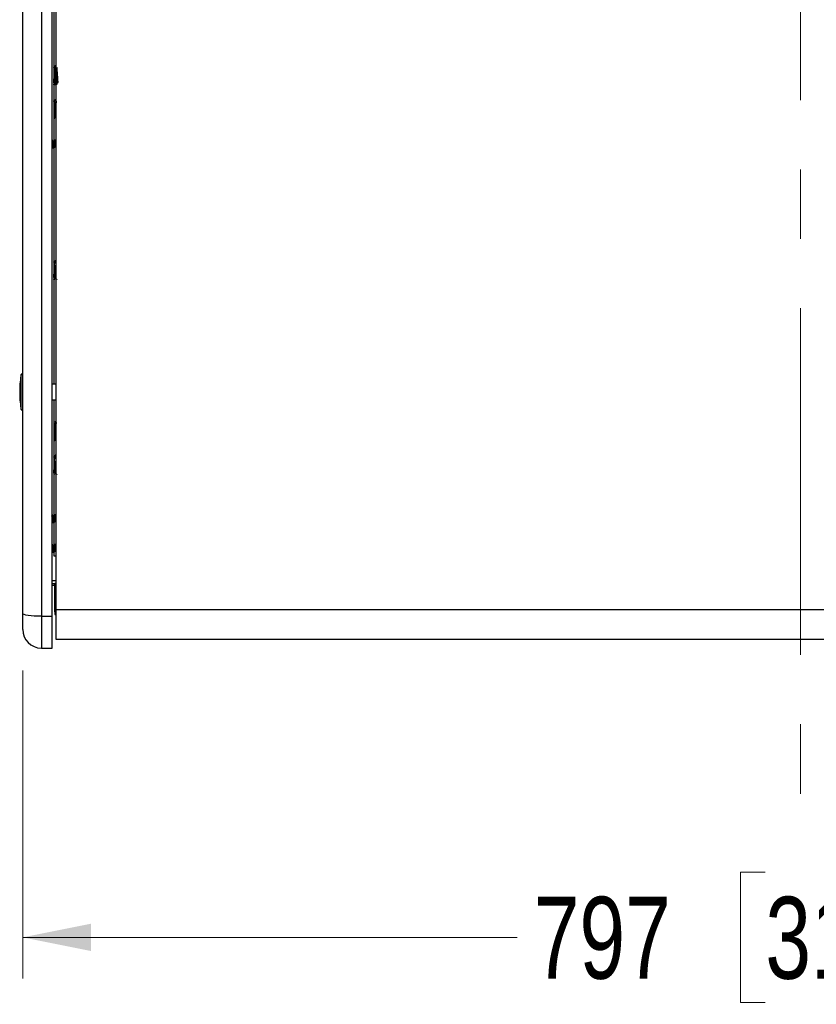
# Model space of a CAD drawing. Header units: inches. Extents: x 0.2 to 16.8, y 0.1 to 10.9.
# Tile 3 of 76: x 1.9 to 3.1, y 2.5 to 3.9. Entities that reach past the tile are written whole.
import ezdxf

# ---------------------------------------------------------------- set-up
doc = ezdxf.new("R2010")
doc.units = ezdxf.units.IN
doc.header["$MEASUREMENT"] = 0
doc.linetypes.add('CENTERX2', pattern=[0.8, 0.5, -0.1, 0.1, -0.1])
doc.styles.add('SLDTEXTSTYLE0', font='TXT', dxfattribs={"width": 0.75})
doc.dimstyles.new('SLDDIMSTYLE2', dxfattribs={"dimtxt": 0.11811, "dimasz": 0.098425, "dimexe": 0, "dimexo": 0.0625, "dimgap": 0.029528, "dimtad": 0, "dimtih": 1, "dimtoh": 1, "dimdec": 0, "dimlfac": 355.6, "dimrnd": 1e-09, "dimzin": 12, "dimdsep": 46, "dimtxsty": 'SLDTEXTSTYLE0', "dimsah": 1, "dimcen": 0.09, "dimadec": 0, "dimazin": 3, "dimtfac": 1, "dimtdec": 0, "dimtofl": 0, "dimtmove": 0, "dimatfit": 3, "dimfxl": 0, "dimfrac": 2, "dimtolj": 1, "dimtzin": 12, "dimarcsym": 0})

# ---------------------------------------------------------------- blocks, each defined once
blk = doc.blocks.new('_D_1')
at = {"color": 7, "linetype": 'Continuous', "lineweight": 0}
for p, q in [((1.928, 3.0097), (1.928, 2.5657)), ((4.1695, 3.0097), (4.1695, 2.5657)), ((2.9982, 2.7186), (2.9622, 2.7186)), ((2.9622, 2.7186), (2.9622, 2.5311)), ((3.3036, 2.7186), (3.3396, 2.7186)), ((3.3396, 2.7186), (3.3396, 2.5311)), ((1.928, 2.6248), (2.6405, 2.6248)), ((4.1695, 2.6248), (3.3996, 2.6248)), ((2.9622, 2.5311), (2.9982, 2.5311)), ((3.3396, 2.5311), (3.3036, 2.5311))]:
    blk.add_line(p, q, dxfattribs=at)
at = {"color": 7, "linetype": 'Continuous', "lineweight": 18}
for points in [[(1.928, 2.6248), (2.0264, 2.6051), (2.0264, 2.6445)], [(4.1695, 2.6248), (4.0711, 2.6445), (4.0711, 2.6051)]]:
    blk.add_solid(points, dxfattribs=at)
at = {"color": 7, "linetype": 'Continuous', "lineweight": 18, "char_height": 0.11811, "attachment_point": 1, "style": 'SLDTEXTSTYLE0'}
for s, insert in [('797', (2.6644, 2.6833)), ('31.4', (2.9982, 2.6833))]:
    blk.add_mtext(s, dxfattribs=dict(at, insert=insert))

msp = doc.modelspace()

# ---------------------------------------------------------------- linework, layer by layer
at = {"color": 7, "linetype": 'CENTERX2', "lineweight": 18}
msp.add_line((3.0488, 5.932), (3.0488, 2.8187), dxfattribs=at)
at = {"color": 7, "linetype": 'Continuous', "lineweight": 25}
for p, q in [((1.928, 3.0916), (1.928, 5.6591)), ((1.9548, 5.6631), (1.9548, 3.0877)), ((1.9702, 3.0877), (1.9702, 5.6631)), ((1.9756, 5.6412), (1.9756, 3.0971)), ((1.9727, 4.0427), (1.9727, 3.7719)), ((1.973, 3.8791), (1.9727, 3.8797)), ((1.9735, 3.8791), (1.973, 3.8791)), ((1.9756, 3.8819), (1.975, 3.8819)), ((1.9728, 3.8542), (1.9727, 3.8549)), ((1.9727, 3.8542), (1.9728, 3.8539)), ((1.9729, 3.8538), (1.9735, 3.8538)), ((1.975, 3.8565), (1.9755, 3.8565)), ((1.9756, 3.833), (1.975, 3.833)), ((1.9756, 3.833), (1.975, 3.833)), ((1.973, 3.8302), (1.9727, 3.8308)), ((1.9735, 3.8303), (1.973, 3.8303)), ((1.975, 3.833), (1.975, 3.8329)), ((1.9727, 3.8057), (1.9727, 3.8056)), ((1.9729, 3.8049), (1.9735, 3.8049)), ((1.9745, 3.8113), (1.975, 3.8113)), ((1.975, 3.8076), (1.9756, 3.8076)), ((1.9702, 3.7645), (1.9712, 3.7645)), ((1.9702, 3.7645), (1.9702, 3.7645)), ((1.971, 3.7741), (1.9705, 3.7741)), ((1.9732, 3.7719), (1.9723, 3.7719)), ((1.9725, 3.7624), (1.973, 3.7624)), ((1.9727, 3.7624), (1.9727, 3.4223)), ((1.973, 3.7624), (1.9742, 3.7645)), ((1.9742, 3.7645), (1.9752, 3.7645)), ((1.9749, 3.7741), (1.9744, 3.7741)), ((1.973, 3.5981), (1.9727, 3.5987)), ((1.9734, 3.5982), (1.9729, 3.5982)), ((1.9755, 3.6009), (1.975, 3.6009)), ((1.9728, 3.5732), (1.9727, 3.5737)), ((1.9727, 3.5732), (1.9728, 3.5729)), ((1.9729, 3.5728), (1.9734, 3.5728)), ((1.975, 3.5756), (1.9755, 3.5756)), ((1.9259, 3.4111), (1.9259, 3.4362)), ((1.9756, 3.4223), (1.9702, 3.4223)), ((1.9259, 3.3859), (1.9259, 3.4111)), ((1.9702, 3.3998), (1.9756, 3.3998)), ((1.9727, 3.3998), (1.9727, 3.2317)), ((1.9731, 3.3661), (1.9727, 3.3668)), ((1.9731, 3.3661), (1.9727, 3.3668)), ((1.9736, 3.3661), (1.9731, 3.3661)), ((1.9736, 3.3661), (1.9731, 3.3661)), ((1.9756, 3.3689), (1.975, 3.3689)), ((1.9751, 3.3687), (1.9752, 3.3688)), ((1.9756, 3.3689), (1.9752, 3.3689)), ((1.9758, 3.3687), (1.9757, 3.3688)), ((1.9727, 3.342), (1.9728, 3.3418)), ((1.973, 3.3407), (1.9736, 3.3407)), ((1.9745, 3.3485), (1.975, 3.3485)), ((1.9729, 3.3172), (1.9727, 3.3176)), ((1.9734, 3.3173), (1.9729, 3.3173)), ((1.9755, 3.32), (1.9749, 3.32)), ((1.9756, 3.3198), (1.9755, 3.3199)), ((1.9756, 3.3199), (1.9755, 3.3198)), ((1.9749, 3.2946), (1.9754, 3.2946)), ((1.9728, 3.2922), (1.9727, 3.2924)), ((1.9727, 3.2921), (1.9728, 3.2919)), ((1.9728, 3.2919), (1.9734, 3.2919)), ((1.9702, 3.2243), (1.9712, 3.2243)), ((1.9702, 3.2242), (1.9702, 3.2243)), ((1.971, 3.2339), (1.9705, 3.2339)), ((1.9732, 3.2317), (1.9723, 3.2317)), ((1.973, 3.2221), (1.9742, 3.2243)), ((1.9742, 3.2243), (1.9752, 3.2243)), ((1.9749, 3.2339), (1.9744, 3.2339)), ((1.9725, 3.2221), (1.973, 3.2221)), ((1.9727, 3.2221), (1.9727, 3.1889)), ((1.9702, 3.1815), (1.9712, 3.1815)), ((1.9702, 3.1815), (1.9702, 3.1815)), ((1.971, 3.1911), (1.9705, 3.1911)), ((1.9732, 3.1889), (1.9723, 3.1889)), ((1.973, 3.1794), (1.9742, 3.1815)), ((1.9742, 3.1815), (1.9752, 3.1815)), ((1.9749, 3.1911), (1.9744, 3.1911)), ((1.9725, 3.1794), (1.973, 3.1794)), ((1.9727, 3.1794), (1.9727, 3.1749)), ((1.9727, 3.1749), (1.9756, 3.1749)), ((1.9702, 3.1392), (1.9756, 3.1392)), ((1.9741, 3.1347), (1.9702, 3.1347)), ((1.9741, 3.1322), (1.9702, 3.1322)), ((1.9741, 3.1354), (1.9756, 3.1354)), ((1.9741, 3.0942), (1.9741, 3.1354)), ((3.7255, 3.0971), (1.9756, 3.0971)), ((1.9756, 3.0971), (1.9756, 3.0547)), ((1.928, 3.0687), (1.928, 3.0916)), ((1.9548, 3.0877), (1.9702, 3.0877)), ((1.9548, 3.0877), (1.9548, 3.0419)), ((1.9702, 3.0419), (1.9702, 3.0877)), ((1.9741, 3.0942), (1.9741, 3.0923)), ((1.9756, 3.0942), (1.9741, 3.0942)), ((1.9741, 3.0923), (1.9741, 3.0902)), ((1.9756, 3.0923), (1.9741, 3.0923)), ((1.9741, 3.0902), (1.9756, 3.0902)), ((1.9756, 3.0547), (3.7124, 3.0547)), ((1.9548, 3.0419), (1.9702, 3.0419))]:
    msp.add_line(p, q, dxfattribs=at)
at = {"color": 7, "linetype": 'Continuous', "lineweight": 25, "flags": 128}
for points in [[(1.9735, 3.8538), (1.9774, 3.8549), (1.9771, 3.8579), (1.9769, 3.8625), (1.9766, 3.8679), (1.9764, 3.8733), (1.9761, 3.8778), (1.9758, 3.8808), (1.9756, 3.8819), (1.9753, 3.8808), (1.975, 3.8777), (1.9748, 3.8731), (1.9745, 3.8678), (1.9742, 3.8624), (1.974, 3.8578), (1.9737, 3.8548), (1.9735, 3.8538), (1.9732, 3.8549), (1.9729, 3.8579), (1.9727, 3.8625), (1.9727, 3.8625)], [(1.9548, 3.0877), (1.9496, 3.0877), (1.9446, 3.088), (1.9399, 3.0883), (1.9359, 3.0888), (1.9325, 3.0894), (1.9301, 3.0901), (1.9285, 3.0908), (1.928, 3.0916)]]:
    msp.add_lwpolyline(points, dxfattribs=at)
at = {"color": 7, "linetype": 'Continuous', "lineweight": 25}
for centre, radius, start, end in [((1.928, 3.4356), 0.00221, 90, 164.315), ((1.928, 3.3865), 0.00221, 195.685, 270), ((1.9548, 3.0687), 0.0268, 180, 270)]:
    msp.add_arc(centre, radius, start, end, dxfattribs=at)
for major_axis, start_param, end_param in [((0, 0.0287), 0.50223, 1.570796), ((0, -0.0287), 4.712389, 5.780955)]:
    msp.add_ellipse((1.928, 3.4111), major_axis=major_axis, ratio=0.154219, start_param=start_param, end_param=end_param, dxfattribs=at)
for points, knots in [([(1.975, 3.8565), (1.9768, 3.8566), (1.9798, 3.8567), (1.9785, 3.8597), (1.9785, 3.8634), (1.9782, 3.8679), (1.9779, 3.8723), (1.9777, 3.8761), (1.9774, 3.8786), (1.9771, 3.8794), (1.9769, 3.8785), (1.9766, 3.876), (1.9764, 3.8722), (1.9761, 3.8678), (1.9758, 3.8633), (1.9756, 3.8596), (1.9753, 3.8571), (1.975, 3.8562), (1.9748, 3.8571), (1.9745, 3.8596), (1.9742, 3.8634), (1.974, 3.8679), (1.9737, 3.8723), (1.9735, 3.876), (1.9732, 3.8785), (1.9731, 3.8788), (1.973, 3.8789)], [0, 0, 0, 0, 0.055925, 0.097448, 0.13897, 0.180492, 0.222014, 0.263536, 0.305058, 0.34658, 0.388102, 0.429624, 0.471147, 0.512669, 0.554191, 0.595713, 0.637235, 0.678757, 0.720279, 0.761801, 0.803323, 0.844846, 0.886368, 0.92789, 0.969412, 1, 1, 1, 1]), ([(1.975, 3.8819), (1.9747, 3.8814), (1.9742, 3.8805), (1.9737, 3.8796), (1.9734, 3.8791)], [0, 0, 0, 0, 0.5083728, 1, 1, 1, 1]), ([(1.9755, 3.8569), (1.9754, 3.857), (1.9753, 3.8573), (1.975, 3.8597), (1.9748, 3.8634), (1.9745, 3.8679), (1.9742, 3.8723), (1.974, 3.8761), (1.9737, 3.8786), (1.9735, 3.879), (1.9735, 3.8791)], [0, 0, 0, 0, 0.079851, 0.211506, 0.34316, 0.474814, 0.606469, 0.738123, 0.869778, 1, 1, 1, 1]), ([(1.9756, 3.8779), (1.9755, 3.8789), (1.9753, 3.8811), (1.9751, 3.8822), (1.975, 3.8818), (1.975, 3.8817)], [0, 0, 0, 0, 0.458222, 0.922636, 1, 1, 1, 1]), ([(1.9735, 3.8538), (1.9738, 3.8543), (1.9743, 3.8552), (1.9748, 3.8561), (1.9751, 3.8565)], [0, 0, 0, 0, 0.511829, 1, 1, 1, 1]), ([(1.9755, 3.8566), (1.9757, 3.8562), (1.9763, 3.8553), (1.9768, 3.8544), (1.977, 3.8539)], [0, 0, 0, 0, 0.499943, 1, 1, 1, 1]), ([(1.9756, 3.833), (1.9756, 3.833), (1.9757, 3.833), (1.9759, 3.8319), (1.9761, 3.8294), (1.9762, 3.8282)], [0, 0, 0, 0, 0.084357, 0.542179, 1, 1, 1, 1]), ([(1.973, 3.8302), (1.973, 3.8302), (1.9731, 3.8302), (1.9732, 3.8296), (1.9734, 3.8281), (1.9735, 3.826), (1.9737, 3.8234), (1.9739, 3.8205), (1.9741, 3.8175), (1.9743, 3.8146), (1.9744, 3.812), (1.9746, 3.8099), (1.9748, 3.8084), (1.9749, 3.8077), (1.975, 3.8077), (1.975, 3.8077)], [0, 0, 0, 0, 0.006338, 0.092854, 0.180371, 0.265992, 0.352565, 0.440069, 0.525648, 0.612277, 0.699765, 0.785306, 0.871989, 0.959461, 1, 1, 1, 1]), ([(1.973, 3.8301), (1.973, 3.8301), (1.9731, 3.8301), (1.9732, 3.8292), (1.9734, 3.8276), (1.9736, 3.8253), (1.9738, 3.8226), (1.974, 3.8196), (1.9741, 3.8166), (1.9743, 3.8138), (1.9744, 3.8121), (1.9745, 3.8113), (1.9745, 3.8113)], [0, 0, 0, 0, 0.041961, 0.161807, 0.281765, 0.399122, 0.519018, 0.638928, 0.756285, 0.876229, 0.996089, 1, 1, 1, 1]), ([(1.975, 3.833), (1.9747, 3.8325), (1.9742, 3.8316), (1.9737, 3.8307), (1.9734, 3.8303)], [0, 0, 0, 0, 0.51324, 1, 1, 1, 1]), ([(1.9748, 3.8326), (1.9746, 3.8323), (1.9741, 3.8315), (1.9737, 3.8307), (1.9734, 3.8303)], [0, 0, 0, 0, 0.441927, 1, 1, 1, 1]), ([(1.9735, 3.8301), (1.9735, 3.8301), (1.9736, 3.8302), (1.9738, 3.8288), (1.9741, 3.8262), (1.9743, 3.8226), (1.9745, 3.8186), (1.9748, 3.8146), (1.975, 3.8113), (1.9752, 3.809), (1.9753, 3.8085), (1.9754, 3.8084)], [0, 0, 0, 0, 0.067639, 0.193235, 0.317161, 0.442057, 0.566972, 0.690881, 0.816486, 0.939805, 1, 1, 1, 1]), ([(1.9735, 3.8301), (1.9735, 3.8301), (1.9736, 3.8302), (1.9738, 3.8288), (1.9741, 3.8262), (1.9743, 3.8226), (1.9745, 3.8186), (1.9748, 3.8147), (1.9749, 3.8123), (1.975, 3.8113), (1.975, 3.8113)], [0, 0, 0, 0, 0.082348, 0.235625, 0.386866, 0.53929, 0.691738, 0.842956, 0.996247, 1, 1, 1, 1]), ([(1.975, 3.8329), (1.9751, 3.8329), (1.9752, 3.833), (1.9753, 3.8321), (1.9755, 3.8308), (1.9755, 3.8295), (1.9756, 3.8291)], [0, 0, 0, 0, 0.1498359, 0.4968943, 0.8479571, 1, 1, 1, 1]), ([(1.9756, 3.833), (1.9757, 3.8327), (1.9759, 3.832), (1.9761, 3.8294), (1.9762, 3.8282)], [0, 0, 0, 0, 0.49822, 1, 1, 1, 1]), ([(1.9727, 3.8158), (1.9728, 3.8155), (1.9733, 3.8147), (1.974, 3.8132), (1.9743, 3.812), (1.9745, 3.8113)], [0, 0, 0, 0, 0.19129, 0.57161, 1, 1, 1, 1]), ([(1.9727, 3.8139), (1.9727, 3.8135), (1.9728, 3.8113), (1.9729, 3.8096), (1.973, 3.8083)], [0, 0, 0, 0, 0.188312, 1, 1, 1, 1]), ([(1.9727, 3.8061), (1.9727, 3.8061), (1.9727, 3.8054), (1.9728, 3.8049), (1.9729, 3.805), (1.9729, 3.805)], [0, 0, 0, 0, 0.050788, 0.700992, 1, 1, 1, 1]), ([(1.973, 3.8083), (1.9731, 3.8072), (1.9732, 3.8053), (1.9734, 3.8051), (1.9735, 3.8051)], [0, 0, 0, 0, 0.55006, 1, 1, 1, 1]), ([(1.9735, 3.805), (1.9738, 3.8054), (1.9743, 3.8063), (1.9748, 3.8072), (1.9751, 3.8076)], [0, 0, 0, 0, 0.514371, 1, 1, 1, 1]), ([(1.9704, 3.774), (1.9702, 3.7736), (1.9699, 3.7731), (1.9696, 3.7727), (1.9695, 3.7726)], [0, 0, 0, 0, 0.772251, 1, 1, 1, 1]), ([(1.9709, 3.765), (1.9708, 3.7652), (1.9707, 3.7656), (1.9705, 3.7668), (1.9703, 3.7678), (1.9702, 3.7683), (1.9702, 3.7683)], [0, 0, 0, 0, 0.270287, 0.613085, 0.967494, 1, 1, 1, 1]), ([(1.9725, 3.7624), (1.9724, 3.7624), (1.9722, 3.7626), (1.9719, 3.764), (1.9717, 3.7659), (1.9715, 3.7682), (1.9712, 3.7705), (1.971, 3.7725), (1.9707, 3.7737), (1.9705, 3.7742), (1.9704, 3.774), (1.9704, 3.7739)], [0, 0, 0, 0, 0.117355, 0.23785, 0.353492, 0.472922, 0.592351, 0.707993, 0.828488, 0.945843, 1, 1, 1, 1]), ([(1.9709, 3.765), (1.9711, 3.7646), (1.9715, 3.764), (1.972, 3.7633), (1.9722, 3.763)], [0, 0, 0, 0, 0.499631, 1, 1, 1, 1]), ([(1.973, 3.7624), (1.9729, 3.7624), (1.9727, 3.7626), (1.9724, 3.764), (1.9722, 3.7659), (1.972, 3.7682), (1.9717, 3.7705), (1.9715, 3.7725), (1.9712, 3.7738), (1.971, 3.774), (1.971, 3.7741)], [0, 0, 0, 0, 0.124075, 0.251469, 0.373732, 0.5, 0.626268, 0.748531, 0.875925, 1, 1, 1, 1]), ([(1.9724, 3.7718), (1.9722, 3.7721), (1.9717, 3.7729), (1.9713, 3.7736), (1.9711, 3.774)], [0, 0, 0, 0, 0.498274, 1, 1, 1, 1]), ([(1.9742, 3.7645), (1.9741, 3.7646), (1.974, 3.7647), (1.9737, 3.7655), (1.9735, 3.7668), (1.9732, 3.7682), (1.9729, 3.7697), (1.9727, 3.7709), (1.9725, 3.7716), (1.9724, 3.7717), (1.9724, 3.7717)], [0, 0, 0, 0, 0.135249, 0.274244, 0.407454, 0.545176, 0.682898, 0.816109, 0.955103, 1, 1, 1, 1]), ([(1.9743, 3.774), (1.9741, 3.7736), (1.9737, 3.7729), (1.9733, 3.7722), (1.9731, 3.7719)], [0, 0, 0, 0, 0.535261, 1, 1, 1, 1]), ([(1.9749, 3.765), (1.9748, 3.7652), (1.9747, 3.7656), (1.9745, 3.7668), (1.9742, 3.7682), (1.9739, 3.7697), (1.9737, 3.7709), (1.9734, 3.7718), (1.9733, 3.7719), (1.9732, 3.7719)], [0, 0, 0, 0, 0.114025, 0.258639, 0.408152, 0.557664, 0.702279, 0.853172, 1, 1, 1, 1]), ([(1.9756, 3.7671), (1.9755, 3.7675), (1.9754, 3.7686), (1.9752, 3.7705), (1.975, 3.7725), (1.9747, 3.7737), (1.9745, 3.7742), (1.9744, 3.774), (1.9743, 3.7739)], [0, 0, 0, 0, 0.100061, 0.303976, 0.501425, 0.707159, 0.907532, 1, 1, 1, 1]), ([(1.9756, 3.7714), (1.9755, 3.7717), (1.9754, 3.7727), (1.9752, 3.7738), (1.975, 3.774), (1.9749, 3.7741)], [0, 0, 0, 0, 0.196559, 0.603582, 1, 1, 1, 1]), ([(1.9749, 3.765), (1.9751, 3.7646), (1.9753, 3.7643), (1.9755, 3.7639), (1.9756, 3.7639)], [0, 0, 0, 0, 0.918236, 1, 1, 1, 1]), ([(1.9763, 3.7718), (1.9761, 3.7721), (1.9757, 3.7729), (1.9753, 3.7736), (1.975, 3.774)], [0, 0, 0, 0, 0.498274, 1, 1, 1, 1]), ([(1.975, 3.5756), (1.9749, 3.5757), (1.9748, 3.576), (1.9745, 3.5784), (1.9742, 3.582), (1.974, 3.5865), (1.9737, 3.5909), (1.9735, 3.5948), (1.9732, 3.5974), (1.973, 3.5978), (1.973, 3.598)], [0, 0, 0, 0, 0.117359, 0.246591, 0.375822, 0.505053, 0.634285, 0.763516, 0.892747, 1, 1, 1, 1]), ([(1.975, 3.6009), (1.9747, 3.6004), (1.9742, 3.5995), (1.9736, 3.5986), (1.9734, 3.5982)], [0, 0, 0, 0, 0.500188, 1, 1, 1, 1]), ([(1.9754, 3.5759), (1.9754, 3.576), (1.9753, 3.5762), (1.975, 3.5784), (1.9748, 3.582), (1.9745, 3.5865), (1.9742, 3.5909), (1.974, 3.5948), (1.9737, 3.5973), (1.9735, 3.5984), (1.9734, 3.5982), (1.9734, 3.5981)], [0, 0, 0, 0, 0.071138, 0.202114, 0.33309, 0.464065, 0.595041, 0.726016, 0.856992, 0.987968, 1, 1, 1, 1]), ([(1.9756, 3.5965), (1.9755, 3.5977), (1.9753, 3.6), (1.9751, 3.6012), (1.975, 3.6008), (1.975, 3.6007)], [0, 0, 0, 0, 0.436083, 0.878058, 1, 1, 1, 1]), ([(1.9734, 3.5729), (1.9733, 3.573), (1.9732, 3.5733), (1.9729, 3.5763), (1.9728, 3.5795), (1.9727, 3.581)], [0, 0, 0, 0, 0.312274, 0.656137, 1, 1, 1, 1]), ([(1.9735, 3.5729), (1.9738, 3.5733), (1.9743, 3.5743), (1.9748, 3.5752), (1.9751, 3.5756)], [0, 0, 0, 0, 0.5001333, 1, 1, 1, 1]), ([(1.9754, 3.5757), (1.9757, 3.5752), (1.9762, 3.5743), (1.9768, 3.5734), (1.977, 3.5729)], [0, 0, 0, 0, 0.499938, 1, 1, 1, 1]), ([(1.9731, 3.366), (1.9731, 3.3659), (1.9732, 3.3659), (1.9734, 3.3649), (1.9735, 3.3632), (1.9737, 3.3609), (1.9739, 3.3581), (1.9741, 3.3552), (1.9743, 3.3522), (1.9744, 3.3493), (1.9746, 3.3469), (1.9748, 3.345), (1.975, 3.3438), (1.9751, 3.3434), (1.9752, 3.3435), (1.9752, 3.3436)], [0, 0, 0, 0, 0.036326, 0.122077, 0.20597, 0.290797, 0.376534, 0.460386, 0.545267, 0.63099, 0.714804, 0.799738, 0.885445, 0.969224, 1, 1, 1, 1]), ([(1.9731, 3.366), (1.9732, 3.3659), (1.9733, 3.3657), (1.9734, 3.3645), (1.9736, 3.3626), (1.9738, 3.3601), (1.974, 3.3573), (1.9741, 3.3543), (1.9743, 3.3513), (1.9744, 3.3494), (1.9745, 3.3486), (1.9745, 3.3485)], [0, 0, 0, 0, 0.097155, 0.226365, 0.352775, 0.481919, 0.611078, 0.737486, 0.866683, 0.995788, 1, 1, 1, 1]), ([(1.9751, 3.3688), (1.9748, 3.3683), (1.9743, 3.3674), (1.9738, 3.3666), (1.9735, 3.3661)], [0, 0, 0, 0, 0.513756, 1, 1, 1, 1]), ([(1.9751, 3.3688), (1.9748, 3.3684), (1.9743, 3.3675), (1.9738, 3.3666), (1.9735, 3.3661)], [0, 0, 0, 0, 0.510901, 1, 1, 1, 1]), ([(1.9736, 3.3661), (1.9736, 3.3661), (1.9737, 3.3663), (1.9738, 3.3654), (1.9741, 3.3634), (1.9743, 3.3601), (1.9745, 3.3563), (1.9748, 3.3522), (1.975, 3.3485), (1.9752, 3.3458), (1.9754, 3.3449), (1.9754, 3.3445)], [0, 0, 0, 0, 0.012148, 0.141805, 0.269738, 0.398673, 0.527627, 0.655542, 0.785209, 0.912515, 1, 1, 1, 1]), ([(1.9736, 3.3661), (1.9736, 3.3661), (1.9737, 3.3663), (1.9738, 3.3654), (1.9741, 3.3634), (1.9743, 3.3601), (1.9745, 3.3563), (1.9748, 3.3522), (1.9749, 3.3497), (1.975, 3.3486), (1.975, 3.3485)], [0, 0, 0, 0, 0.015515, 0.179956, 0.342211, 0.505737, 0.669287, 0.831519, 0.995973, 1, 1, 1, 1]), ([(1.9752, 3.3688), (1.9752, 3.3687), (1.9753, 3.3686), (1.9755, 3.3677), (1.9755, 3.3666), (1.9756, 3.3663)], [0, 0, 0, 0, 0.363712, 0.807708, 1, 1, 1, 1]), ([(1.9757, 3.3685), (1.9758, 3.3685), (1.9759, 3.3684), (1.9761, 3.3667), (1.9762, 3.3656)], [0, 0, 0, 0, 0.356495, 1, 1, 1, 1]), ([(1.9757, 3.3685), (1.9758, 3.3685), (1.9759, 3.3684), (1.9761, 3.3667), (1.9762, 3.3656)], [0, 0, 0, 0, 0.360626, 1, 1, 1, 1]), ([(1.9727, 3.3538), (1.9728, 3.3535), (1.9733, 3.3525), (1.974, 3.3508), (1.9743, 3.3493), (1.9745, 3.3485)], [0, 0, 0, 0, 0.19129, 0.5716103, 1, 1, 1, 1]), ([(1.9727, 3.3518), (1.9727, 3.3514), (1.9728, 3.3491), (1.9729, 3.3473), (1.973, 3.3458)], [0, 0, 0, 0, 0.188312, 1, 1, 1, 1]), ([(1.9727, 3.343), (1.9727, 3.3429), (1.9727, 3.3421), (1.9729, 3.3413), (1.973, 3.3406), (1.973, 3.3408), (1.973, 3.3408)], [0, 0, 0, 0, 0.036587, 0.504983, 0.962873, 1, 1, 1, 1]), ([(1.973, 3.3458), (1.9731, 3.3445), (1.9733, 3.342), (1.9735, 3.3405), (1.9736, 3.3409), (1.9736, 3.341)], [0, 0, 0, 0, 0.4186981, 0.8373961, 1, 1, 1, 1]), ([(1.9736, 3.3408), (1.9739, 3.3412), (1.9744, 3.3421), (1.9749, 3.343), (1.9752, 3.3435)], [0, 0, 0, 0, 0.505561, 1, 1, 1, 1]), ([(1.9749, 3.2948), (1.9749, 3.2948), (1.9747, 3.2948), (1.9745, 3.2968), (1.9742, 3.3001), (1.974, 3.3044), (1.9737, 3.3089), (1.9735, 3.313), (1.9732, 3.3159), (1.973, 3.3173), (1.9729, 3.3172), (1.9729, 3.3171)], [0, 0, 0, 0, 0.086875, 0.216597, 0.34632, 0.476042, 0.605765, 0.735487, 0.86521, 0.994932, 1, 1, 1, 1]), ([(1.9749, 3.32), (1.9746, 3.3195), (1.9741, 3.3186), (1.9736, 3.3177), (1.9733, 3.3172)], [0, 0, 0, 0, 0.5002, 1, 1, 1, 1]), ([(1.9754, 3.2949), (1.9754, 3.2949), (1.9752, 3.2949), (1.975, 3.2968), (1.9748, 3.3001), (1.9745, 3.3044), (1.9742, 3.3089), (1.974, 3.313), (1.9737, 3.3159), (1.9735, 3.3173), (1.9734, 3.3171), (1.9734, 3.3171)], [0, 0, 0, 0, 0.049871, 0.1794876, 0.3091042, 0.4387208, 0.5683374, 0.697954, 0.8275706, 0.9571871, 1, 1, 1, 1]), ([(1.9756, 3.3146), (1.9755, 3.3158), (1.9753, 3.3184), (1.9751, 3.3201), (1.975, 3.3198), (1.9749, 3.3198)], [0, 0, 0, 0, 0.425843, 0.857442, 1, 1, 1, 1]), ([(1.9734, 3.2921), (1.9733, 3.2921), (1.9732, 3.2921), (1.9729, 3.2945), (1.9728, 3.2974), (1.9727, 3.2989)], [0, 0, 0, 0, 0.250851, 0.625426, 1, 1, 1, 1]), ([(1.9734, 3.2919), (1.9737, 3.2924), (1.9742, 3.2933), (1.9748, 3.2942), (1.975, 3.2947)], [0, 0, 0, 0, 0.500156, 1, 1, 1, 1]), ([(1.9754, 3.2947), (1.9757, 3.2942), (1.9762, 3.2933), (1.9767, 3.2924), (1.977, 3.2919)], [0, 0, 0, 0, 0.49992, 1, 1, 1, 1]), ([(1.9704, 3.2338), (1.9702, 3.2334), (1.9699, 3.2329), (1.9696, 3.2324), (1.9695, 3.2323)], [0, 0, 0, 0, 0.772251, 1, 1, 1, 1]), ([(1.9709, 3.2248), (1.9708, 3.225), (1.9707, 3.2254), (1.9705, 3.2265), (1.9703, 3.2276), (1.9702, 3.2281), (1.9702, 3.2281)], [0, 0, 0, 0, 0.2702874, 0.6130847, 0.9674939, 1, 1, 1, 1]), ([(1.9725, 3.2221), (1.9724, 3.2222), (1.9722, 3.2224), (1.9719, 3.2238), (1.9717, 3.2257), (1.9715, 3.228), (1.9712, 3.2303), (1.971, 3.2323), (1.9707, 3.2335), (1.9705, 3.234), (1.9704, 3.2337), (1.9704, 3.2337)], [0, 0, 0, 0, 0.117355, 0.23785, 0.353492, 0.472922, 0.592351, 0.707993, 0.828488, 0.945843, 1, 1, 1, 1]), ([(1.9709, 3.2247), (1.9711, 3.2244), (1.9715, 3.2238), (1.972, 3.2231), (1.9722, 3.2227)], [0, 0, 0, 0, 0.499631, 1, 1, 1, 1]), ([(1.973, 3.2221), (1.9729, 3.2222), (1.9727, 3.2224), (1.9724, 3.2238), (1.9722, 3.2257), (1.972, 3.228), (1.9717, 3.2303), (1.9715, 3.2322), (1.9712, 3.2336), (1.971, 3.2338), (1.971, 3.2339)], [0, 0, 0, 0, 0.124075, 0.251469, 0.373732, 0.5, 0.626268, 0.748531, 0.875925, 1, 1, 1, 1]), ([(1.9724, 3.2316), (1.9722, 3.2319), (1.9717, 3.2327), (1.9713, 3.2334), (1.9711, 3.2338)], [0, 0, 0, 0, 0.4982741, 1, 1, 1, 1]), ([(1.9742, 3.2243), (1.9741, 3.2243), (1.974, 3.2245), (1.9737, 3.2253), (1.9735, 3.2265), (1.9732, 3.228), (1.9729, 3.2295), (1.9727, 3.2307), (1.9725, 3.2314), (1.9724, 3.2315), (1.9724, 3.2315)], [0, 0, 0, 0, 0.135249, 0.274244, 0.407454, 0.545176, 0.682898, 0.816109, 0.955103, 1, 1, 1, 1]), ([(1.9743, 3.2338), (1.9741, 3.2334), (1.9737, 3.2327), (1.9733, 3.232), (1.9731, 3.2317)], [0, 0, 0, 0, 0.535261, 1, 1, 1, 1]), ([(1.9749, 3.2248), (1.9748, 3.225), (1.9747, 3.2254), (1.9745, 3.2266), (1.9742, 3.228), (1.9739, 3.2295), (1.9737, 3.2307), (1.9734, 3.2315), (1.9733, 3.2317), (1.9732, 3.2317)], [0, 0, 0, 0, 0.1140247, 0.2586388, 0.4081516, 0.5576644, 0.7022785, 0.8531721, 1, 1, 1, 1]), ([(1.9756, 3.2269), (1.9755, 3.2273), (1.9754, 3.2284), (1.9752, 3.2303), (1.975, 3.2323), (1.9747, 3.2335), (1.9745, 3.234), (1.9744, 3.2337), (1.9743, 3.2337)], [0, 0, 0, 0, 0.100061, 0.303976, 0.501425, 0.707159, 0.907532, 1, 1, 1, 1]), ([(1.9756, 3.2312), (1.9755, 3.2315), (1.9754, 3.2325), (1.9752, 3.2336), (1.975, 3.2338), (1.9749, 3.2339)], [0, 0, 0, 0, 0.196559, 0.603582, 1, 1, 1, 1]), ([(1.9749, 3.2247), (1.9751, 3.2244), (1.9753, 3.2241), (1.9755, 3.2237), (1.9756, 3.2237)], [0, 0, 0, 0, 0.918236, 1, 1, 1, 1]), ([(1.9763, 3.2316), (1.9761, 3.2319), (1.9757, 3.2327), (1.9753, 3.2334), (1.975, 3.2338)], [0, 0, 0, 0, 0.498274, 1, 1, 1, 1]), ([(1.9704, 3.191), (1.9702, 3.1906), (1.9699, 3.1901), (1.9696, 3.1897), (1.9695, 3.1896)], [0, 0, 0, 0, 0.772251, 1, 1, 1, 1]), ([(1.9709, 3.182), (1.9708, 3.1822), (1.9707, 3.1826), (1.9705, 3.1838), (1.9703, 3.1848), (1.9702, 3.1853), (1.9702, 3.1853)], [0, 0, 0, 0, 0.270287, 0.613085, 0.967494, 1, 1, 1, 1]), ([(1.9725, 3.1794), (1.9724, 3.1794), (1.9722, 3.1796), (1.9719, 3.181), (1.9717, 3.1829), (1.9715, 3.1852), (1.9712, 3.1875), (1.971, 3.1895), (1.9707, 3.1907), (1.9705, 3.1912), (1.9704, 3.191), (1.9704, 3.1909)], [0, 0, 0, 0, 0.117355, 0.23785, 0.353492, 0.472922, 0.592351, 0.707993, 0.828488, 0.945843, 1, 1, 1, 1]), ([(1.9709, 3.182), (1.9711, 3.1816), (1.9715, 3.181), (1.972, 3.1803), (1.9722, 3.18)], [0, 0, 0, 0, 0.499631, 1, 1, 1, 1]), ([(1.973, 3.1794), (1.9729, 3.1794), (1.9727, 3.1796), (1.9724, 3.181), (1.9722, 3.1829), (1.972, 3.1852), (1.9717, 3.1875), (1.9715, 3.1895), (1.9712, 3.1908), (1.971, 3.191), (1.971, 3.1911)], [0, 0, 0, 0, 0.124075, 0.251469, 0.373732, 0.5, 0.626268, 0.748531, 0.875925, 1, 1, 1, 1]), ([(1.9724, 3.1888), (1.9722, 3.1891), (1.9717, 3.1899), (1.9713, 3.1906), (1.9711, 3.191)], [0, 0, 0, 0, 0.498274, 1, 1, 1, 1]), ([(1.9742, 3.1815), (1.9741, 3.1816), (1.974, 3.1817), (1.9737, 3.1825), (1.9735, 3.1838), (1.9732, 3.1852), (1.9729, 3.1867), (1.9727, 3.1879), (1.9725, 3.1886), (1.9724, 3.1887), (1.9724, 3.1887)], [0, 0, 0, 0, 0.135249, 0.274244, 0.407454, 0.545176, 0.682898, 0.816109, 0.955103, 1, 1, 1, 1]), ([(1.9743, 3.191), (1.9741, 3.1906), (1.9737, 3.1899), (1.9733, 3.1892), (1.9731, 3.1889)], [0, 0, 0, 0, 0.535261, 1, 1, 1, 1]), ([(1.9749, 3.182), (1.9748, 3.1822), (1.9747, 3.1826), (1.9745, 3.1838), (1.9742, 3.1852), (1.9739, 3.1867), (1.9737, 3.1879), (1.9734, 3.1888), (1.9733, 3.1889), (1.9732, 3.1889)], [0, 0, 0, 0, 0.114025, 0.258639, 0.408152, 0.557664, 0.702279, 0.853172, 1, 1, 1, 1]), ([(1.9756, 3.1841), (1.9755, 3.1845), (1.9754, 3.1856), (1.9752, 3.1875), (1.975, 3.1895), (1.9747, 3.1907), (1.9745, 3.1912), (1.9744, 3.191), (1.9743, 3.1909)], [0, 0, 0, 0, 0.100061, 0.303976, 0.501425, 0.707159, 0.907532, 1, 1, 1, 1]), ([(1.9756, 3.1884), (1.9755, 3.1887), (1.9754, 3.1897), (1.9752, 3.1908), (1.975, 3.191), (1.9749, 3.1911)], [0, 0, 0, 0, 0.196559, 0.603582, 1, 1, 1, 1]), ([(1.9749, 3.182), (1.9751, 3.1816), (1.9753, 3.1813), (1.9755, 3.1809), (1.9756, 3.1809)], [0, 0, 0, 0, 0.918236, 1, 1, 1, 1]), ([(1.9763, 3.1888), (1.9761, 3.1891), (1.9757, 3.1899), (1.9753, 3.1906), (1.975, 3.191)], [0, 0, 0, 0, 0.498274, 1, 1, 1, 1])]:
    msp.add_open_spline(points, degree=3, knots=knots, dxfattribs=at)

# ---------------------------------------------------------------- dimensions: what is measured, and where the dimension line sits
at = {"color": 7, "linetype": 'Continuous', "lineweight": 18}
dim = msp.add_linear_dim(base=(4.1695, 2.6248), p1=(1.928, 3.0687), p2=(4.1695, 3.0687), dimstyle='SLDDIMSTYLE2', dxfattribs=at)
dim.commit()
dim.dimension.update_dxf_attribs({"geometry": '_D_1', "text_midpoint": (3.02, 2.6248), "dimtype": 160})

doc.saveas('drawing.dxf')
